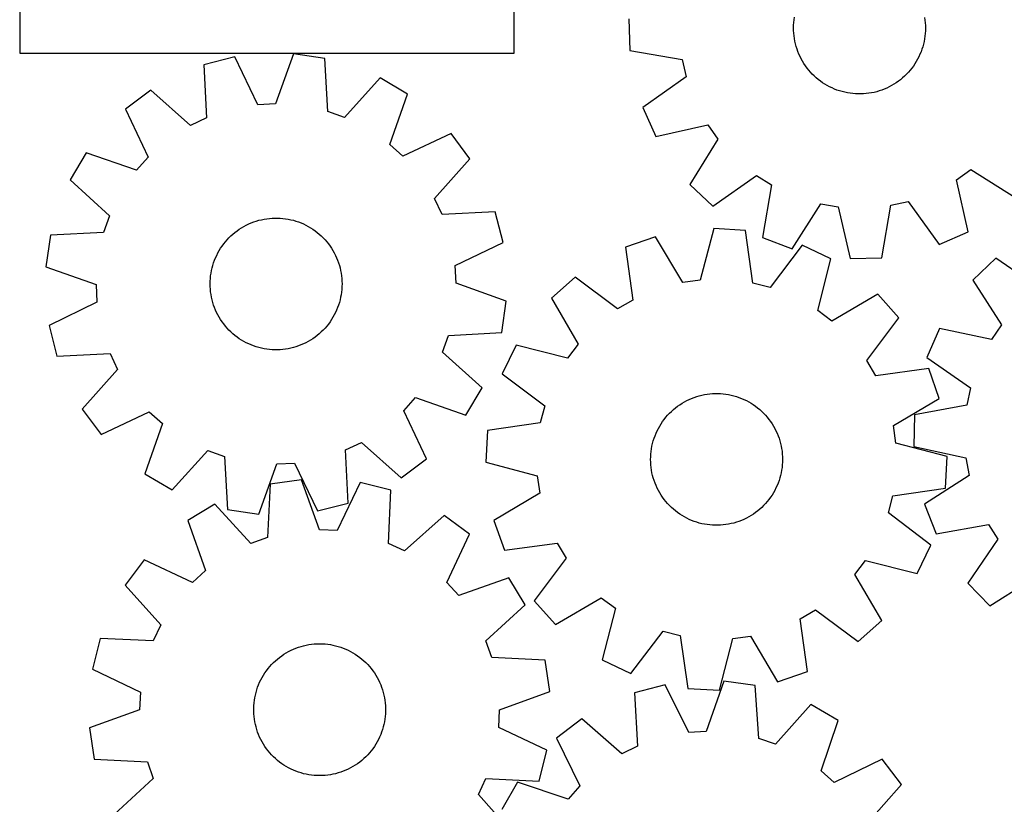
# Model space of a CAD drawing. Header units: millimetres. Extents: x 7 to 1243, y 7 to 1508.
# Tile 10 of 26: x 7 to 365, y 738 to 1024. Entities that reach past the tile are written whole.
import ezdxf

# ---------------------------------------------------------------- set-up
doc = ezdxf.new("R2010")
doc.units = ezdxf.units.MM
doc.layers.add('CUT', color=7, linetype='CONTINUOUS', true_color=0x000000)

msp = doc.modelspace()

# ---------------------------------------------------------------- linework, layer by layer
at = {"layer": 'CUT'}
for p, q in [((6.539853, 1161.554751), (6.539853, 1011.554751)), ((186.539853, 1011.554751), (186.539853, 1056.554751)), ((228.279462, 1024.14093), (228.603622, 1012.609218)), ((288.210216, 1020.774467), (288.232009, 1021.753355)), ((288.232009, 1021.753355), (288.293711, 1022.730538)), ((288.293711, 1022.730538), (288.39522, 1023.704392)), ((288.39522, 1023.704392), (288.536367, 1024.673295)), ((335.898483, 1024.585226), (336.036026, 1023.615805)), ((336.036026, 1023.615805), (336.133912, 1022.64158)), ((336.133912, 1022.64158), (336.19198, 1021.664174)), ((336.19198, 1021.664174), (336.210133, 1020.685212)), ((288.228368, 1019.795506), (288.210216, 1020.774467)), ((288.286436, 1018.818099), (288.228368, 1019.795506)), ((288.384322, 1017.843875), (288.286436, 1018.818099)), ((288.521865, 1016.874454), (288.384322, 1017.843875)), ((336.126637, 1018.729141), (336.025128, 1017.755288)), ((336.18834, 1019.706325), (336.126637, 1018.729141)), ((336.210133, 1020.685212), (336.18834, 1019.706325)), ((288.698834, 1015.91145), (288.521865, 1016.874454)), ((288.914935, 1014.956465), (288.698834, 1015.91145)), ((289.16981, 1014.01109), (288.914935, 1014.956465)), ((335.483781, 1014.869871), (335.225393, 1013.92545)), ((335.703432, 1015.824045), (335.483781, 1014.869871)), ((335.883982, 1016.786385), (335.703432, 1015.824045)), ((336.025128, 1017.755288), (335.883982, 1016.786385)), ((6.539853, 1011.554751), (186.539853, 1011.554751)), ((106.14169, 1011.341089), (99.617882, 993.096025)), ((117.559216, 1009.690158), (106.14169, 1011.341089)), ((228.603622, 1012.609218), (247.695061, 1009.298719)), ((289.463032, 1013.076897), (289.16981, 1014.01109)), ((289.794115, 1012.155442), (289.463032, 1013.076897)), ((290.162507, 1011.248259), (289.794115, 1012.155442)), ((290.567595, 1010.356856), (290.162507, 1011.248259)), ((334.222427, 1011.16633), (333.814026, 1010.27644)), ((334.59419, 1012.072137), (334.222427, 1011.16633)), ((334.928698, 1012.992355), (334.59419, 1012.072137)), ((335.225393, 1013.92545), (334.928698, 1012.992355)), ((84.788223, 1010.213676), (73.608021, 1007.369639)), ((73.608021, 1007.369639), (74.562892, 988.016845)), ((93.196998, 992.757017), (84.788223, 1010.213676)), ((118.647536, 990.34441), (117.559216, 1009.690158)), ((247.695061, 1009.298719), (249.126164, 1003.030176)), ((291.008706, 1009.482718), (290.567595, 1010.356856)), ((291.485104, 1008.6273), (291.008706, 1009.482718)), ((291.995997, 1007.792026), (291.485104, 1008.6273)), ((292.540534, 1006.978285), (291.995997, 1007.792026)), ((332.376097, 1007.71694), (331.828537, 1006.905229)), ((332.890092, 1008.550308), (332.376097, 1007.71694)), ((333.369668, 1009.403949), (332.890092, 1008.550308)), ((333.814026, 1010.27644), (333.369668, 1009.403949)), ((293.11781, 1006.187432), (292.540534, 1006.978285)), ((293.726863, 1005.420784), (293.11781, 1006.187432)), ((294.366679, 1004.679616), (293.726863, 1005.420784)), ((295.036195, 1003.965162), (294.366679, 1004.679616)), ((295.734294, 1003.278611), (295.036195, 1003.965162)), ((329.321688, 1003.901409), (328.62104, 1003.217459)), ((329.993856, 1004.613368), (329.321688, 1003.901409)), ((330.636424, 1005.352151), (329.993856, 1004.613368)), ((331.248324, 1006.116529), (330.636424, 1005.352151)), ((331.828537, 1006.905229), (331.248324, 1006.116529)), ((137.718689, 1002.560134), (124.709393, 988.200446)), ((147.635324, 996.665575), (137.718689, 1002.560134)), ((249.126164, 1003.030176), (233.362939, 991.762384)), ((296.459816, 1002.621106), (295.734294, 1003.278611)), ((297.211554, 1001.993741), (296.459816, 1002.621106)), ((297.988254, 1001.397561), (297.211554, 1001.993741)), ((298.788626, 1000.833557), (297.988254, 1001.397561)), ((299.611337, 1000.302669), (298.788626, 1000.833557)), ((300.455017, 999.80578), (299.611337, 1000.302669)), ((324.732957, 1000.255956), (323.887434, 999.762208)), ((325.557636, 1000.783781), (324.732957, 1000.255956)), ((326.3601, 1001.344804), (325.557636, 1000.783781)), ((327.139012, 1001.938092), (326.3601, 1001.344804)), ((327.893077, 1002.562657), (327.139012, 1001.938092)), ((328.62104, 1003.217459), (327.893077, 1002.562657)), ((54.311432, 998.156427), (45.070638, 991.250401)), ((68.760501, 985.246476), (54.311432, 998.156427)), ((141.237504, 978.375952), (147.635324, 996.665575)), ((301.318262, 999.343717), (300.455017, 999.80578)), ((302.199636, 998.917249), (301.318262, 999.343717)), ((303.097672, 998.527085), (302.199636, 998.917249)), ((304.010874, 998.173876), (303.097672, 998.527085)), ((304.937724, 997.85821), (304.010874, 998.173876)), ((305.876677, 997.58061), (304.937724, 997.85821)), ((306.826172, 997.341541), (305.876677, 997.58061)), ((307.784628, 997.141399), (306.826172, 997.341541)), ((308.750451, 996.980517), (307.784628, 997.141399)), ((309.722031, 996.859164), (308.750451, 996.980517)), ((310.697753, 996.777542), (309.722031, 996.859164)), ((311.675992, 996.735785), (310.697753, 996.777542)), ((312.65512, 996.733965), (311.675992, 996.735785)), ((313.633507, 996.772083), (312.65512, 996.733965)), ((314.609526, 996.850076), (313.633507, 996.772083)), ((315.581551, 996.967815), (314.609526, 996.850076)), ((316.547965, 997.125104), (315.581551, 996.967815)), ((317.507159, 997.32168), (316.547965, 997.125104)), ((318.457536, 997.557217), (317.507159, 997.32168)), ((319.397516, 997.831322), (318.457536, 997.557217)), ((320.325533, 998.14354), (319.397516, 997.831322)), ((321.240042, 998.49335), (320.325533, 998.14354)), ((322.139523, 998.880171), (321.240042, 998.49335)), ((323.022476, 999.303358), (322.139523, 998.880171)), ((323.887434, 999.762208), (323.022476, 999.303358)), ((99.617882, 993.096025), (93.196998, 992.757017)), ((45.070638, 991.250401), (53.358818, 973.736164)), ((124.709393, 988.200446), (118.647536, 990.34441)), ((233.362939, 991.762384), (238.075419, 981.232521)), ((74.562892, 988.016845), (68.760501, 985.246476)), ((163.531706, 982.363595), (146.017469, 974.075415)), ((170.437732, 973.122801), (163.531706, 982.363595)), ((238.075419, 981.232521), (256.980482, 985.479996)), ((256.980482, 985.479996), (260.701517, 980.236277)), ((146.017469, 974.075415), (141.237504, 978.375952)), ((260.701517, 980.236277), (250.450193, 963.793869)), ((30.768658, 975.354019), (24.874099, 965.437384)), ((49.058281, 968.956199), (30.768658, 975.354019)), ((53.358818, 973.736164), (49.058281, 968.956199)), ((157.527781, 958.673733), (170.437732, 973.122801)), ((347.460018, 965.500147), (352.703737, 969.221182)), ((352.703737, 969.221182), (369.146145, 958.969859)), ((24.874099, 965.437384), (39.233787, 952.428088)), ((258.833561, 955.868933), (274.674123, 967.027743)), ((274.674123, 967.027743), (280.118595, 963.607156)), ((351.707492, 946.595085), (347.460018, 965.500147)), ((250.450193, 963.793869), (258.833561, 955.868933)), ((280.118595, 963.607156), (276.939844, 944.49334)), ((160.29815, 952.871341), (157.527781, 958.673733)), ((323.641295, 956.214726), (329.909838, 957.64583)), ((329.909838, 957.64583), (341.17763, 941.882605)), ((179.650944, 953.826212), (160.29815, 952.871341)), ((182.494981, 942.64601), (179.650944, 953.826212)), ((287.717808, 940.37983), (298.082287, 956.751146)), ((298.082287, 956.751146), (304.421326, 955.674446)), ((304.421326, 955.674446), (308.799083, 936.799128)), ((320.330796, 937.123288), (323.641295, 956.214726)), ((39.233787, 952.428088), (37.089823, 946.366231)), ((89.891383, 949.409264), (90.790206, 949.797609)), ((90.790206, 949.797609), (91.704121, 950.14897)), ((91.704121, 950.14897), (92.631607, 950.462761)), ((92.631607, 950.462761), (93.571121, 950.73846)), ((93.571121, 950.73846), (94.521097, 950.975608)), ((94.521097, 950.975608), (95.479957, 951.173811)), ((95.479957, 951.173811), (96.446102, 951.332738)), ((96.446102, 951.332738), (97.417926, 951.452125)), ((97.417926, 951.452125), (98.393811, 951.531773)), ((98.393811, 951.531773), (99.372132, 951.57155)), ((99.372132, 951.57155), (100.351262, 951.57139)), ((100.351262, 951.57139), (101.329571, 951.531293)), ((101.329571, 951.531293), (102.305429, 951.451325)), ((102.305429, 951.451325), (103.277214, 951.331619)), ((103.277214, 951.331619), (104.243308, 951.172376)), ((104.243308, 951.172376), (105.202102, 950.973859)), ((105.202102, 950.973859), (106.152001, 950.7364)), ((106.152001, 950.7364), (107.091424, 950.460394)), ((107.091424, 950.460394), (108.018807, 950.146299)), ((108.018807, 950.146299), (108.932607, 949.794639)), ((108.932607, 949.794639), (109.831303, 949.406)), ((37.089823, 946.366231), (17.744075, 945.277911)), ((84.144081, 945.717027), (84.897086, 946.342869)), ((84.897086, 946.342869), (85.674991, 946.937477)), ((85.674991, 946.937477), (86.476503, 947.49986)), ((86.476503, 947.49986), (87.300286, 948.029083)), ((87.300286, 948.029083), (88.144969, 948.524264)), ((88.144969, 948.524264), (89.009148, 948.98458)), ((89.009148, 948.98458), (89.891383, 949.409264)), ((109.831303, 949.406), (110.713399, 948.981027)), ((110.713399, 948.981027), (111.577427, 948.520428)), ((111.577427, 948.520428), (112.421949, 948.02497)), ((112.421949, 948.02497), (113.245558, 947.495478)), ((113.245558, 947.495478), (114.046885, 946.932832)), ((114.046885, 946.932832), (114.824596, 946.33797)), ((114.824596, 946.33797), (115.577396, 945.711881)), ((259.155198, 947.705766), (254.242838, 928.962471)), ((270.673042, 947.054046), (259.155198, 947.705766)), ((273.439693, 927.876245), (270.673042, 947.054046)), ((341.17763, 941.882605), (351.707492, 946.595085)), ((17.744075, 945.277911), (16.093145, 933.860385)), ((80.794866, 942.15747), (81.405469, 942.922884)), ((81.405469, 942.922884), (82.046783, 943.662756)), ((82.046783, 943.662756), (82.717743, 944.375854)), ((82.717743, 944.375854), (83.41723, 945.060991)), ((83.41723, 945.060991), (84.144081, 945.717027)), ((115.577396, 945.711881), (116.304032, 945.055607)), ((116.304032, 945.055607), (117.003295, 944.370241)), ((117.003295, 944.370241), (117.674021, 943.656924)), ((117.674021, 943.656924), (118.315093, 942.916842)), ((118.315093, 942.916842), (118.925446, 942.151227)), ((165.038322, 934.237236), (182.494981, 942.64601)), ((237.980685, 944.725565), (227.090182, 940.919988)), ((247.875764, 928.066338), (237.980685, 944.725565)), ((276.939844, 944.49334), (287.717808, 940.37983)), ((78.679099, 938.866457), (79.157227, 939.72091)), ((79.157227, 939.72091), (79.669809, 940.555149)), ((79.669809, 940.555149), (80.215991, 941.367786)), ((80.215991, 941.367786), (80.794866, 942.15747)), ((118.925446, 942.151227), (119.504061, 941.361355)), ((119.504061, 941.361355), (120.049978, 940.548538)), ((120.049978, 940.548538), (120.562286, 939.714131)), ((120.562286, 939.714131), (121.040134, 938.859522)), ((227.090182, 940.919988), (229.724502, 921.723562)), ((291.376215, 941.704258), (279.665038, 926.267589)), ((301.767913, 936.694459), (291.376215, 941.704258)), ((77.126157, 935.275413), (77.459104, 936.196196)), ((77.459104, 936.196196), (77.82933, 937.102632)), ((77.82933, 937.102632), (78.236221, 937.993214)), ((78.236221, 937.993214), (78.679099, 938.866457)), ((121.040134, 938.859522), (121.482726, 937.986134)), ((121.482726, 937.986134), (121.889326, 937.09542)), ((121.889326, 937.09542), (122.259256, 936.188862)), ((122.259256, 936.188862), (122.591901, 935.26797)), ((296.984938, 917.917729), (301.767913, 936.694459)), ((308.799083, 936.799128), (320.330796, 937.123288)), ((361.769291, 937.007841), (353.476882, 928.987777)), ((377.73613, 926.030478), (361.769291, 937.007841)), ((16.093145, 933.860385), (34.338208, 927.336577)), ((76.177309, 931.479768), (76.356226, 932.442412)), ((76.356226, 932.442412), (76.574259, 933.396958)), ((76.574259, 933.396958), (76.831045, 934.341815)), ((76.831045, 934.341815), (77.126157, 935.275413)), ((122.591901, 935.26797), (122.886707, 934.334276)), ((122.886707, 934.334276), (123.143184, 933.389334)), ((123.143184, 933.389334), (123.360905, 932.434717)), ((123.360905, 932.434717), (123.539507, 931.472015)), ((165.37733, 927.816351), (165.038322, 934.237236)), ((75.85777, 927.580393), (75.877903, 928.559316)), ((75.877903, 928.559316), (75.937948, 929.536603)), ((75.937948, 929.536603), (76.037805, 930.510627)), ((76.037805, 930.510627), (76.177309, 931.479768)), ((123.539507, 931.472015), (123.678693, 930.502828)), ((123.678693, 930.502828), (123.778231, 929.528771)), ((123.778231, 929.528771), (123.837956, 928.551465)), ((123.837956, 928.551465), (123.857769, 927.572535)), ((208.667957, 930.063506), (200.062776, 922.379996)), ((224.185028, 918.45907), (208.667957, 930.063506)), ((254.242838, 928.962471), (247.875764, 928.066338)), ((353.476882, 928.987777), (363.915125, 912.663394)), ((34.338208, 927.336577), (34.677216, 920.915693)), ((75.877582, 926.601464), (75.85777, 927.580393)), ((75.937307, 925.624157), (75.877582, 926.601464)), ((76.036846, 924.6501), (75.937307, 925.624157)), ((76.176032, 923.680914), (76.036846, 924.6501)), ((123.677733, 924.642301), (123.53823, 923.67316)), ((123.777591, 925.616325), (123.677733, 924.642301)), ((123.837636, 926.593612), (123.777591, 925.616325)), ((123.857769, 927.572535), (123.837636, 926.593612)), ((183.622394, 921.292543), (165.37733, 927.816351)), ((279.665038, 926.267589), (273.439693, 927.876245)), ((76.354634, 922.718211), (76.176032, 923.680914)), ((76.572354, 921.763594), (76.354634, 922.718211)), ((76.828831, 920.818653), (76.572354, 921.763594)), ((123.14128, 921.755971), (122.884493, 920.811113)), ((123.359313, 922.710516), (123.14128, 921.755971)), ((123.53823, 923.67316), (123.359313, 922.710516)), ((181.971463, 909.875017), (183.622394, 921.292543)), ((200.062776, 922.379996), (209.842724, 905.652921)), ((229.724502, 921.723562), (224.185028, 918.45907)), ((318.847876, 923.829138), (302.120801, 914.049189)), ((326.531385, 915.223956), (318.847876, 923.829138)), ((34.677216, 920.915693), (17.220557, 912.506918)), ((77.123637, 919.884959), (76.828831, 920.818653)), ((77.456282, 918.964067), (77.123637, 919.884959)), ((77.826213, 918.057509), (77.456282, 918.964067)), ((78.232812, 917.166794), (77.826213, 918.057509)), ((121.886208, 918.050296), (121.479317, 917.159715)), ((122.256435, 918.956732), (121.886208, 918.050296)), ((122.589381, 919.877516), (122.256435, 918.956732)), ((122.884493, 920.811113), (122.589381, 919.877516)), ((302.120801, 914.049189), (296.984938, 917.917729)), ((78.675404, 916.293406), (78.232812, 917.166794)), ((79.153252, 915.438797), (78.675404, 916.293406)), ((79.665561, 914.60439), (79.153252, 915.438797)), ((80.211477, 913.791574), (79.665561, 914.60439)), ((120.04573, 914.597779), (119.499547, 913.785142)), ((120.558311, 915.432019), (120.04573, 914.597779)), ((121.036439, 916.286471), (120.558311, 915.432019)), ((121.479317, 917.159715), (121.036439, 916.286471)), ((314.926949, 899.706885), (326.531385, 915.223956)), ((17.220557, 912.506918), (20.064595, 901.326716)), ((80.790093, 913.001701), (80.211477, 913.791574)), ((81.400445, 912.236087), (80.790093, 913.001701)), ((82.041518, 911.496005), (81.400445, 912.236087)), ((82.712243, 910.782687), (82.041518, 911.496005)), ((83.411506, 910.097321), (82.712243, 910.782687)), ((116.997796, 910.777074), (116.298308, 910.091937)), ((117.668755, 911.490172), (116.997796, 910.777074)), ((118.31007, 912.230044), (117.668755, 911.490172)), ((118.920672, 912.995459), (118.31007, 912.230044)), ((119.499547, 913.785142), (118.920672, 912.995459)), ((341.301866, 911.40908), (336.709825, 900.82614)), ((360.254156, 907.377564), (341.301866, 911.40908)), ((363.915125, 912.663394), (360.254156, 907.377564)), ((84.138142, 909.441048), (83.411506, 910.097321)), ((84.890942, 908.814959), (84.138142, 909.441048)), ((85.668653, 908.220096), (84.890942, 908.814959)), ((86.46998, 907.657451), (85.668653, 908.220096)), ((87.29359, 907.127958), (86.46998, 907.657451)), ((88.138111, 906.6325), (87.29359, 907.127958)), ((112.415253, 907.123846), (111.570569, 906.628664)), ((113.239036, 907.653068), (112.415253, 907.123846)), ((114.040547, 908.215451), (113.239036, 907.653068)), ((114.818452, 908.810059), (114.040547, 908.215451)), ((115.571457, 909.435902), (114.818452, 908.810059)), ((116.298308, 910.091937), (115.571457, 909.435902)), ((160.481751, 902.72484), (162.625715, 908.786697)), ((162.625715, 908.786697), (181.971463, 909.875017)), ((89.002139, 906.171902), (88.138111, 906.6325)), ((89.884235, 905.746929), (89.002139, 906.171902)), ((90.782931, 905.358289), (89.884235, 905.746929)), ((91.696731, 905.006629), (90.782931, 905.358289)), ((92.624114, 904.692535), (91.696731, 905.006629)), ((93.563537, 904.416528), (92.624114, 904.692535)), ((94.513436, 904.179069), (93.563537, 904.416528)), ((95.472231, 903.980552), (94.513436, 904.179069)), ((96.438324, 903.821309), (95.472231, 903.980552)), ((97.410109, 903.701604), (96.438324, 903.821309)), ((98.385968, 903.621636), (97.410109, 903.701604)), ((99.364276, 903.581538), (98.385968, 903.621636)), ((100.343406, 903.581378), (99.364276, 903.581538)), ((101.321727, 903.621155), (100.343406, 903.581378)), ((102.297612, 903.700804), (101.321727, 903.621155)), ((103.269436, 903.820191), (102.297612, 903.700804)), ((104.235582, 903.979118), (103.269436, 903.820191)), ((105.194441, 904.17732), (104.235582, 903.979118)), ((106.144418, 904.414468), (105.194441, 904.17732)), ((107.083931, 904.690167), (106.144418, 904.414468)), ((108.011417, 905.003958), (107.083931, 904.690167)), ((108.925332, 905.355319), (108.011417, 905.003958)), ((109.824155, 905.743664), (108.925332, 905.355319)), ((110.70639, 906.168348), (109.824155, 905.743664)), ((111.570569, 906.628664), (110.70639, 906.168348)), ((187.197454, 905.300033), (182.187655, 894.908336)), ((205.974184, 900.517059), (187.197454, 905.300033)), ((209.842724, 905.652921), (205.974184, 900.517059)), ((20.064595, 901.326716), (39.417389, 902.281587)), ((39.417389, 902.281587), (42.187757, 896.479196)), ((174.841439, 889.715544), (160.481751, 902.72484)), ((318.191442, 894.167411), (314.926949, 899.706885)), ((336.709825, 900.82614), (352.600575, 889.738918)), ((42.187757, 896.479196), (29.277806, 882.030127)), ((337.387868, 896.801731), (318.191442, 894.167411)), ((341.193445, 885.911228), (337.387868, 896.801731)), ((182.187655, 894.908336), (197.624324, 883.197158)), ((168.94688, 879.79891), (174.841439, 889.715544)), ((352.600575, 889.738918), (351.24108, 883.454456)), ((146.356721, 881.416764), (150.657257, 886.19673)), ((150.657257, 886.19673), (168.94688, 879.79891)), ((249.323187, 885.116032), (250.205262, 885.541049)), ((250.205262, 885.541049), (251.103938, 885.929734)), ((251.103938, 885.929734), (252.01772, 886.28144)), ((252.01772, 886.28144), (252.945088, 886.595582)), ((252.945088, 886.595582), (253.884497, 886.871636)), ((253.884497, 886.871636), (254.834384, 887.109143)), ((254.834384, 887.109143), (255.793168, 887.307707)), ((255.793168, 887.307707), (256.759254, 887.466999)), ((256.759254, 887.466999), (257.731033, 887.586754)), ((257.731033, 887.586754), (258.706887, 887.666771)), ((258.706887, 887.666771), (259.685194, 887.706918)), ((259.685194, 887.706918), (260.664324, 887.707127)), ((260.664324, 887.707127), (261.642647, 887.667399)), ((261.642647, 887.667399), (262.618536, 887.5878)), ((262.618536, 887.5878), (263.590366, 887.468462)), ((263.590366, 887.468462), (264.55652, 887.309584)), ((264.55652, 887.309584), (265.515389, 887.11143)), ((265.515389, 887.11143), (266.465377, 886.874329)), ((266.465377, 886.874329), (267.404905, 886.598678)), ((267.404905, 886.598678), (268.332407, 886.284934)), ((268.332407, 886.284934), (269.246339, 885.933619)), ((269.246339, 885.933619), (270.145182, 885.545319)), ((270.145182, 885.545319), (271.027438, 885.120679)), ((324.534218, 876.016149), (341.193445, 885.911228)), ((29.277806, 882.030127), (36.183832, 872.789333)), ((197.624324, 883.197158), (196.015668, 876.971813)), ((243.732752, 881.190331), (244.459355, 881.846641)), ((244.459355, 881.846641), (245.212124, 882.472768)), ((245.212124, 882.472768), (245.989805, 883.067669)), ((245.989805, 883.067669), (246.791103, 883.630355)), ((246.791103, 883.630355), (247.614686, 884.159889)), ((247.614686, 884.159889), (248.459183, 884.65539)), ((248.459183, 884.65539), (249.323187, 885.116032)), ((271.027438, 885.120679), (271.89164, 884.660407)), ((271.89164, 884.660407), (272.736349, 884.165268)), ((272.736349, 884.165268), (273.560159, 883.636087)), ((273.560159, 883.636087), (274.361698, 883.073744)), ((274.361698, 883.073744), (275.139634, 882.479176)), ((275.139634, 882.479176), (275.89267, 881.853371)), ((275.89267, 881.853371), (276.619554, 881.197372)), ((351.24108, 883.454456), (332.188653, 879.926364)), ((36.183832, 872.789333), (53.698069, 881.077513)), ((53.698069, 881.077513), (58.478035, 876.776976)), ((154.6449, 863.902527), (146.356721, 881.416764)), ((240.532909, 877.495917), (241.111485, 878.285819)), ((241.111485, 878.285819), (241.721799, 879.051464)), ((241.721799, 879.051464), (242.362834, 879.791578)), ((242.362834, 879.791578), (243.033524, 880.504929)), ((243.033524, 880.504929), (243.732752, 881.190331)), ((276.619554, 881.197372), (277.319076, 880.51227)), ((277.319076, 880.51227), (277.990071, 879.799206)), ((277.990071, 879.799206), (278.631423, 879.059367)), ((278.631423, 879.059367), (279.242065, 878.293983)), ((279.242065, 878.293983), (279.820979, 877.504329)), ((332.188653, 879.926364), (331.996076, 868.391704)), ((58.478035, 876.776976), (52.080215, 858.487353)), ((196.015668, 876.971813), (176.837867, 874.205163)), ((238.554414, 874.120596), (238.996962, 874.994007)), ((238.996962, 874.994007), (239.474767, 875.84864)), ((239.474767, 875.84864), (239.987034, 876.683073)), ((239.987034, 876.683073), (240.532909, 877.495917)), ((279.820979, 877.504329), (280.367202, 876.691719)), ((280.367202, 876.691719), (280.879826, 875.857506)), ((280.879826, 875.857506), (281.357997, 875.003077)), ((281.357997, 875.003077), (281.800919, 874.129856)), ((325.43035, 869.649075), (324.534218, 876.016149)), ((176.837867, 874.205163), (176.186147, 862.687319)), ((237.150618, 870.468667), (237.445377, 871.402376)), ((237.445377, 871.402376), (237.777976, 872.323285)), ((237.777976, 872.323285), (238.14786, 873.229861)), ((238.14786, 873.229861), (238.554414, 874.120596)), ((281.800919, 874.129856), (282.207855, 873.239295)), ((282.207855, 873.239295), (282.578128, 872.332877)), ((282.578128, 872.332877), (282.91112, 871.412111)), ((282.91112, 871.412111), (283.206279, 870.478528)), ((125.152646, 867.136084), (130.955038, 869.906452)), ((130.955038, 869.906452), (145.404106, 856.996501)), ((236.358825, 866.63718), (236.497963, 867.606373)), ((236.497963, 867.606373), (236.676516, 868.569085)), ((236.676516, 868.569085), (236.894189, 869.523713)), ((236.894189, 869.523713), (237.150618, 870.468667)), ((283.206279, 870.478528), (283.463113, 869.533684)), ((283.463113, 869.533684), (283.681195, 868.57915)), ((283.681195, 868.57915), (283.86016, 867.616514)), ((283.86016, 867.616514), (283.999712, 866.647381)), ((344.173646, 864.736715), (325.43035, 869.649075)), ((331.996076, 868.391704), (350.92011, 864.229574)), ((61.996849, 852.592794), (75.006145, 866.952482)), ((75.006145, 866.952482), (81.068002, 864.808518)), ((81.068002, 864.808518), (82.156323, 845.46277)), ((126.107517, 847.78329), (125.152646, 867.136084)), ((145.404106, 856.996501), (154.6449, 863.902527)), ((236.179897, 863.706878), (236.19966, 864.685808)), ((236.200079, 862.727956), (236.179897, 863.706878)), ((236.19966, 864.685808), (236.259336, 865.663118)), ((236.259336, 865.663118), (236.358825, 866.63718)), ((283.999712, 866.647381), (284.099619, 865.673361)), ((284.099619, 865.673361), (284.159713, 864.696077)), ((284.159713, 864.696077), (284.179896, 863.717155)), ((284.179896, 863.717155), (284.160133, 862.738225)), ((343.521926, 853.218871), (344.173646, 864.736715)), ((350.92011, 864.229574), (352.069061, 857.903232)), ((93.573848, 843.81184), (100.097656, 862.056903)), ((100.097656, 862.056903), (106.518541, 862.395911)), ((106.518541, 862.395911), (114.927315, 844.939252)), ((176.186147, 862.687319), (194.929442, 857.774959)), ((236.260174, 861.750672), (236.200079, 862.727956)), ((236.36008, 860.776653), (236.260174, 861.750672)), ((236.499632, 859.807519), (236.36008, 860.776653)), ((284.000967, 860.786853), (283.86183, 859.81766)), ((284.100457, 861.760916), (284.000967, 860.786853)), ((284.160133, 862.738225), (284.100457, 861.760916)), ((52.080215, 858.487353), (61.996849, 852.592794)), ((194.929442, 857.774959), (195.825575, 851.407884)), ((236.678598, 858.844884), (236.499632, 859.807519)), ((236.896679, 857.89035), (236.678598, 858.844884)), ((237.153513, 856.945505), (236.896679, 857.89035)), ((237.448672, 856.011922), (237.153513, 856.945505)), ((283.209175, 856.955366), (282.914416, 856.021657)), ((283.465604, 857.900321), (283.209175, 856.955366)), ((283.683277, 858.854948), (283.465604, 857.900321)), ((283.86183, 859.81766), (283.683277, 858.854948)), ((352.069061, 857.903232), (335.817056, 847.352652)), ((97.70996, 854.63753), (96.692476, 835.287927)), ((109.121364, 856.330252), (97.70996, 854.63753)), ((115.711928, 838.109196), (109.121364, 856.330252)), ((130.478816, 855.281028), (122.134011, 837.793699)), ((141.669356, 852.477943), (130.478816, 855.281028)), ((237.781665, 855.091156), (237.448672, 856.011922)), ((238.151938, 854.184738), (237.781665, 855.091156)), ((238.558874, 853.294177), (238.151938, 854.184738)), ((239.001796, 852.420956), (238.558874, 853.294177)), ((281.805378, 853.303437), (281.36283, 852.430026)), ((282.211933, 854.194172), (281.805378, 853.303437)), ((282.581817, 855.100748), (282.211933, 854.194172)), ((282.914416, 856.021657), (282.581817, 855.100748)), ((324.344125, 850.45222), (343.521926, 853.218871)), ((140.785347, 833.121783), (141.669356, 852.477943)), ((195.825575, 851.407884), (179.166348, 841.512806)), ((239.479966, 851.566528), (239.001796, 852.420956)), ((239.99259, 850.732314), (239.479966, 851.566528)), ((240.538814, 849.919704), (239.99259, 850.732314)), ((241.117728, 849.13005), (240.538814, 849.919704)), ((279.826883, 849.928117), (279.248307, 849.138215)), ((280.372759, 850.74096), (279.826883, 849.928117)), ((280.885025, 851.575393), (280.372759, 850.74096)), ((281.36283, 852.430026), (280.885025, 851.575393)), ((322.735469, 844.226875), (324.344125, 850.45222)), ((77.576726, 847.433744), (67.68174, 841.502917)), ((90.63851, 833.121783), (77.576726, 847.433744)), ((114.927315, 844.939252), (126.107517, 847.78329)), ((241.728369, 848.364667), (241.117728, 849.13005)), ((242.369722, 847.624827), (241.728369, 848.364667)), ((243.040717, 846.911763), (242.369722, 847.624827)), ((243.740239, 846.226661), (243.040717, 846.911763)), ((244.467123, 845.570662), (243.740239, 846.226661)), ((276.62704, 846.233703), (275.900437, 845.577392)), ((277.326269, 846.919104), (276.62704, 846.233703)), ((277.996959, 847.632455), (277.326269, 846.919104)), ((278.637994, 848.37257), (277.996959, 847.632455)), ((279.248307, 849.138215), (278.637994, 848.37257)), ((335.817056, 847.352652), (340.05326, 836.622319)), ((82.156323, 845.46277), (93.573848, 843.81184)), ((160.999548, 843.335444), (146.597843, 830.372677)), ((170.265565, 836.463297), (160.999548, 843.335444)), ((245.220159, 844.944858), (244.467123, 845.570662)), ((245.998095, 844.350289), (245.220159, 844.944858)), ((246.799634, 843.787946), (245.998095, 844.350289)), ((247.623444, 843.258765), (246.799634, 843.787946)), ((248.468153, 842.763626), (247.623444, 843.258765)), ((249.332354, 842.303354), (248.468153, 842.763626)), ((250.214611, 841.878715), (249.332354, 842.303354)), ((271.036605, 842.308001), (270.154531, 841.882984)), ((271.90061, 842.768644), (271.036605, 842.308001)), ((272.745106, 843.264144), (271.90061, 842.768644)), ((273.56869, 843.793678), (272.745106, 843.264144)), ((274.369988, 844.356364), (273.56869, 843.793678)), ((275.147669, 844.951265), (274.369988, 844.356364)), ((275.900437, 845.577392), (275.147669, 844.951265)), ((338.172138, 832.515698), (322.735469, 844.226875)), ((67.68174, 841.502917), (74.14648, 823.236841)), ((179.166348, 841.512806), (182.971925, 830.622303)), ((251.113453, 841.490414), (250.214611, 841.878715)), ((252.027386, 841.1391), (251.113453, 841.490414)), ((252.954888, 840.825356), (252.027386, 841.1391)), ((253.894415, 840.549704), (252.954888, 840.825356)), ((254.844404, 840.312604), (253.894415, 840.549704)), ((255.803273, 840.11445), (254.844404, 840.312604)), ((256.769427, 839.955571), (255.803273, 840.11445)), ((257.741257, 839.836233), (256.769427, 839.955571)), ((258.717146, 839.756634), (257.741257, 839.836233)), ((259.695469, 839.716906), (258.717146, 839.756634)), ((260.674599, 839.717116), (259.695469, 839.716906)), ((261.652905, 839.757263), (260.674599, 839.717116)), ((262.62876, 839.83728), (261.652905, 839.757263)), ((263.600539, 839.957034), (262.62876, 839.83728)), ((264.566624, 840.116326), (263.600539, 839.957034)), ((265.525409, 840.314891), (264.566624, 840.116326)), ((266.475296, 840.552398), (265.525409, 840.314891)), ((267.414705, 840.828452), (266.475296, 840.552398)), ((268.342072, 841.142593), (267.414705, 840.828452)), ((269.255855, 841.494299), (268.342072, 841.142593)), ((270.154531, 841.882984), (269.255855, 841.494299)), ((340.05326, 836.622319), (359.129567, 840.018927)), ((359.129567, 840.018927), (362.612045, 834.613834)), ((96.692476, 835.287927), (90.63851, 833.121783)), ((122.134011, 837.793699), (115.711928, 838.109196)), ((162.041565, 818.918832), (170.265565, 836.463297)), ((146.597843, 830.372677), (140.785347, 833.121783)), ((182.971925, 830.622303), (202.168351, 833.256623)), ((202.168351, 833.256623), (205.432843, 827.717148)), ((333.162339, 822.124), (338.172138, 832.515698)), ((362.612045, 834.613834), (351.634682, 818.646995)), ((51.837827, 827.142832), (44.965681, 817.876815)), ((69.382292, 818.918832), (51.837827, 827.142832)), ((205.432843, 827.717148), (193.828407, 812.200077)), ((310.517069, 821.771112), (314.385609, 826.906975)), ((314.385609, 826.906975), (333.162339, 822.124)), ((74.14648, 823.236841), (69.382292, 818.918832)), ((320.297017, 805.044038), (310.517069, 821.771112)), ((359.654746, 810.354586), (375.979129, 820.792829)), ((44.965681, 817.876815), (57.928447, 803.47511)), ((166.359573, 814.154644), (162.041565, 818.918832)), ((184.62565, 820.619385), (166.359573, 814.154644)), ((190.556476, 810.724398), (184.62565, 820.619385)), ((351.634682, 818.646995), (359.654746, 810.354586)), ((176.244515, 797.662615), (190.556476, 810.724398)), ((193.828407, 812.200077), (201.511917, 803.594896)), ((201.511917, 803.594896), (218.238992, 813.374844)), ((218.238992, 813.374844), (223.374854, 809.506304)), ((223.374854, 809.506304), (218.59188, 790.729575)), ((290.63529, 805.700471), (296.174765, 808.964964)), ((296.174765, 808.964964), (311.691836, 797.360528)), ((57.928447, 803.47511), (55.179341, 797.662615)), ((293.26961, 786.504045), (290.63529, 805.700471)), ((311.691836, 797.360528), (320.297017, 805.044038)), ((228.983577, 785.719776), (240.694755, 801.156444)), ((240.694755, 801.156444), (246.9201, 799.547788)), ((246.9201, 799.547788), (249.68675, 780.369987)), ((266.116954, 798.461563), (272.484029, 799.357695)), ((272.484029, 799.357695), (282.379107, 782.698468)), ((35.823181, 798.546624), (33.020097, 787.356084)), ((55.179341, 797.662615), (35.823181, 798.546624)), ((108.016701, 795.322068), (108.950347, 795.617027)), ((108.950347, 795.617027), (109.895247, 795.873659)), ((109.895247, 795.873659), (110.849828, 796.091536)), ((110.849828, 796.091536), (111.812501, 796.270295)), ((111.812501, 796.270295), (112.781665, 796.40964)), ((112.781665, 796.40964), (113.755706, 796.509338)), ((113.755706, 796.509338), (114.733002, 796.569223)), ((114.733002, 796.569223), (115.711928, 796.589196)), ((115.711928, 796.589196), (116.690855, 796.569223)), ((116.690855, 796.569223), (117.668151, 796.509338)), ((117.668151, 796.509338), (118.642192, 796.40964)), ((118.642192, 796.40964), (119.611356, 796.270295)), ((119.611356, 796.270295), (120.574029, 796.091536)), ((120.574029, 796.091536), (121.52861, 795.873659)), ((121.52861, 795.873659), (122.47351, 795.617027)), ((122.47351, 795.617027), (123.407156, 795.322068)), ((178.410659, 791.608648), (176.244515, 797.662615)), ((261.204594, 779.718267), (266.116954, 798.461563)), ((101.134044, 791.654486), (101.923822, 792.233231)), ((101.923822, 792.233231), (102.736549, 792.779281)), ((102.736549, 792.779281), (103.570872, 793.291726)), ((103.570872, 793.291726), (104.425403, 793.769714)), ((104.425403, 793.769714), (105.298719, 794.212449)), ((105.298719, 794.212449), (106.189367, 794.619194)), ((106.189367, 794.619194), (107.095864, 794.989273)), ((107.095864, 794.989273), (108.016701, 795.322068)), ((123.407156, 795.322068), (124.327993, 794.989273)), ((124.327993, 794.989273), (125.23449, 794.619194)), ((125.23449, 794.619194), (126.125138, 794.212449)), ((126.125138, 794.212449), (126.998454, 793.769714)), ((126.998454, 793.769714), (127.852985, 793.291726)), ((127.852985, 793.291726), (128.687308, 792.779281)), ((128.687308, 792.779281), (129.500035, 792.233231)), ((129.500035, 792.233231), (130.289813, 791.654486)), ((97.573939, 788.305854), (98.230093, 789.032597)), ((98.230093, 789.032597), (98.915345, 789.731972)), ((98.915345, 789.731972), (99.628553, 790.402815)), ((99.628553, 790.402815), (100.368529, 791.044009)), ((100.368529, 791.044009), (101.134044, 791.654486)), ((130.289813, 791.654486), (131.055327, 791.044009)), ((131.055327, 791.044009), (131.795304, 790.402815)), ((131.795304, 790.402815), (132.508512, 789.731972)), ((132.508512, 789.731972), (133.193764, 789.032597)), ((133.193764, 789.032597), (133.849918, 788.305854)), ((197.760262, 790.591165), (178.410659, 791.608648)), ((199.452984, 779.17976), (197.760262, 790.591165)), ((218.59188, 790.729575), (228.983577, 785.719776)), ((33.020097, 787.356084), (50.507425, 779.011279)), ((94.766046, 784.305425), (95.261366, 785.150028)), ((95.261366, 785.150028), (95.790723, 785.973724)), ((95.790723, 785.973724), (96.353238, 786.775143)), ((96.353238, 786.775143), (96.947973, 787.552951)), ((96.947973, 787.552951), (97.573939, 788.305854)), ((133.849918, 788.305854), (134.475884, 787.552951)), ((134.475884, 787.552951), (135.070619, 786.775143)), ((135.070619, 786.775143), (135.633133, 785.973724)), ((135.633133, 785.973724), (136.162491, 785.150028)), ((136.162491, 785.150028), (136.657811, 784.305425)), ((282.379107, 782.698468), (293.26961, 786.504045)), ((93.140758, 780.746539), (93.492268, 781.660397)), ((93.492268, 781.660397), (93.880761, 782.559156)), ((93.880761, 782.559156), (94.305589, 783.441322)), ((94.305589, 783.441322), (94.766046, 784.305425)), ((136.657811, 784.305425), (137.118268, 783.441322)), ((137.118268, 783.441322), (137.543096, 782.559156)), ((137.543096, 782.559156), (137.931589, 781.660397)), ((137.931589, 781.660397), (138.283099, 780.746539)), ((241.460288, 781.625311), (230.307894, 778.674116)), ((250.036196, 764.25015), (241.460288, 781.625311)), ((262.801953, 782.957588), (256.453532, 764.65076)), ((274.234796, 781.416301), (262.801953, 782.957588)), ((275.508716, 762.081887), (274.234796, 781.416301)), ((50.507425, 779.011279), (50.191928, 772.589196)), ((92.115299, 776.970872), (92.313659, 777.929699)), ((92.313659, 777.929699), (92.550962, 778.879637)), ((92.550962, 778.879637), (92.826815, 779.819105)), ((92.826815, 779.819105), (93.140758, 780.746539)), ((138.283099, 780.746539), (138.597042, 779.819105)), ((138.597042, 779.819105), (138.872895, 778.879637)), ((138.872895, 778.879637), (139.110198, 777.929699)), ((139.110198, 777.929699), (139.308558, 776.970872)), ((181.231928, 772.589196), (199.452984, 779.17976)), ((230.307894, 778.674116), (231.448438, 759.331376)), ((249.68675, 780.369987), (261.204594, 779.718267)), ((91.756859, 774.057076), (91.836668, 775.032948)), ((91.836668, 775.032948), (91.956214, 776.004752)), ((91.956214, 776.004752), (92.115299, 776.970872)), ((139.308558, 776.970872), (139.467643, 776.004752)), ((139.467643, 776.004752), (139.587189, 775.032948)), ((139.587189, 775.032948), (139.666997, 774.057076)), ((294.461763, 774.480062), (281.590868, 759.996194)), ((304.434508, 768.680939), (294.461763, 774.480062)), ((50.191928, 772.589196), (31.970872, 765.998632)), ((91.716922, 773.078761), (91.756859, 774.057076)), ((91.716922, 772.099631), (91.716922, 773.078761)), ((91.756859, 771.121316), (91.716922, 772.099631)), ((91.836668, 770.145444), (91.756859, 771.121316)), ((139.666997, 771.121316), (139.587189, 770.145444)), ((139.666997, 774.057076), (139.706935, 773.078761)), ((139.706935, 772.099631), (139.666997, 771.121316)), ((139.706935, 773.078761), (139.706935, 772.099631)), ((180.916432, 766.167113), (181.231928, 772.589196)), ((91.956214, 769.17364), (91.836668, 770.145444)), ((92.115299, 768.20752), (91.956214, 769.17364)), ((92.313659, 767.248694), (92.115299, 768.20752)), ((92.550962, 766.298756), (92.313659, 767.248694)), ((139.110198, 767.248694), (138.872895, 766.298756)), ((139.308558, 768.20752), (139.110198, 767.248694)), ((139.467643, 769.17364), (139.308558, 768.20752)), ((139.587189, 770.145444), (139.467643, 769.17364)), ((211.100607, 769.276151), (201.926511, 762.281765)), ((225.672899, 756.505453), (211.100607, 769.276151)), ((298.212496, 750.330762), (304.434508, 768.680939)), ((31.970872, 765.998632), (33.663594, 754.587227)), ((92.826815, 765.359288), (92.550962, 766.298756)), ((93.140758, 764.431853), (92.826815, 765.359288)), ((93.492268, 763.517995), (93.140758, 764.431853)), ((93.880761, 762.619236), (93.492268, 763.517995)), ((137.931589, 763.517995), (137.543096, 762.619236)), ((138.283099, 764.431853), (137.931589, 763.517995)), ((138.597042, 765.359288), (138.283099, 764.431853)), ((138.872895, 766.298756), (138.597042, 765.359288)), ((198.40376, 757.822309), (180.916432, 766.167113)), ((256.453532, 764.65076), (250.036196, 764.25015)), ((94.305589, 761.73707), (93.880761, 762.619236)), ((94.766046, 760.872967), (94.305589, 761.73707)), ((95.261366, 760.028365), (94.766046, 760.872967)), ((95.790723, 759.204668), (95.261366, 760.028365)), ((136.162491, 760.028365), (135.633133, 759.204668)), ((136.657811, 760.872967), (136.162491, 760.028365)), ((137.118268, 761.73707), (136.657811, 760.872967)), ((137.543096, 762.619236), (137.118268, 761.73707)), ((201.926511, 762.281765), (210.382382, 744.847871)), ((281.590868, 759.996194), (275.508716, 762.081887)), ((96.353238, 758.403249), (95.790723, 759.204668)), ((96.947973, 757.625441), (96.353238, 758.403249)), ((97.573939, 756.872539), (96.947973, 757.625441)), ((98.230093, 756.145795), (97.573939, 756.872539)), ((133.849918, 756.872539), (133.193764, 756.145795)), ((134.475884, 757.625441), (133.849918, 756.872539)), ((135.070619, 758.403249), (134.475884, 757.625441)), ((135.633133, 759.204668), (135.070619, 758.403249)), ((195.600676, 746.631769), (198.40376, 757.822309)), ((231.448438, 759.331376), (225.672899, 756.505453)), ((33.663594, 754.587227), (53.013198, 753.569744)), ((53.013198, 753.569744), (55.179341, 747.515778)), ((98.915345, 755.44642), (98.230093, 756.145795)), ((99.628553, 754.775577), (98.915345, 755.44642)), ((100.368529, 754.134384), (99.628553, 754.775577)), ((101.134044, 753.523906), (100.368529, 754.134384)), ((101.923822, 752.945161), (101.134044, 753.523906)), ((102.736549, 752.399111), (101.923822, 752.945161)), ((129.500035, 752.945161), (128.687308, 752.399111)), ((130.289813, 753.523906), (129.500035, 752.945161)), ((131.055327, 754.134384), (130.289813, 753.523906)), ((131.795304, 754.775577), (131.055327, 754.134384)), ((132.508512, 755.44642), (131.795304, 754.775577)), ((133.193764, 756.145795), (132.508512, 755.44642)), ((320.467406, 754.532165), (303.033512, 746.076294)), ((327.461792, 745.358069), (320.467406, 754.532165)), ((103.570872, 751.886666), (102.736549, 752.399111)), ((104.425403, 751.408678), (103.570872, 751.886666)), ((105.298719, 750.965943), (104.425403, 751.408678)), ((106.189367, 750.559198), (105.298719, 750.965943)), ((107.095864, 750.18912), (106.189367, 750.559198)), ((108.016701, 749.856324), (107.095864, 750.18912)), ((108.950347, 749.561365), (108.016701, 749.856324)), ((109.895247, 749.304733), (108.950347, 749.561365)), ((110.849828, 749.086856), (109.895247, 749.304733)), ((111.812501, 748.908097), (110.849828, 749.086856)), ((120.574029, 749.086856), (119.611356, 748.908097)), ((121.52861, 749.304733), (120.574029, 749.086856)), ((122.47351, 749.561365), (121.52861, 749.304733)), ((123.407156, 749.856324), (122.47351, 749.561365)), ((124.327993, 750.18912), (123.407156, 749.856324)), ((125.23449, 750.559198), (124.327993, 750.18912)), ((126.125138, 750.965943), (125.23449, 750.559198)), ((126.998454, 751.408678), (126.125138, 750.965943)), ((127.852985, 751.886666), (126.998454, 751.408678)), ((128.687308, 752.399111), (127.852985, 751.886666)), ((303.033512, 746.076294), (298.212496, 750.330762)), ((55.179341, 747.515778), (40.86738, 734.453994)), ((112.781665, 748.768752), (111.812501, 748.908097)), ((113.755706, 748.669054), (112.781665, 748.768752)), ((114.733002, 748.609169), (113.755706, 748.669054)), ((115.711928, 748.589196), (114.733002, 748.609169)), ((116.690855, 748.609169), (115.711928, 748.589196)), ((117.668151, 748.669054), (116.690855, 748.609169)), ((118.642192, 748.768752), (117.668151, 748.669054)), ((119.611356, 748.908097), (118.642192, 748.768752)), ((173.49541, 741.703282), (176.244515, 747.515778)), ((176.244515, 747.515778), (195.600676, 746.631769)), ((187.777737, 746.248867), (181.978614, 736.276123)), ((206.127914, 740.026856), (187.777737, 746.248867)), ((210.382382, 744.847871), (206.127914, 740.026856)), ((314.691094, 730.785777), (327.461792, 745.358069)), ((186.458176, 727.301577), (173.49541, 741.703282))]:
    msp.add_line(p, q, dxfattribs=at)

doc.saveas('drawing.dxf')
